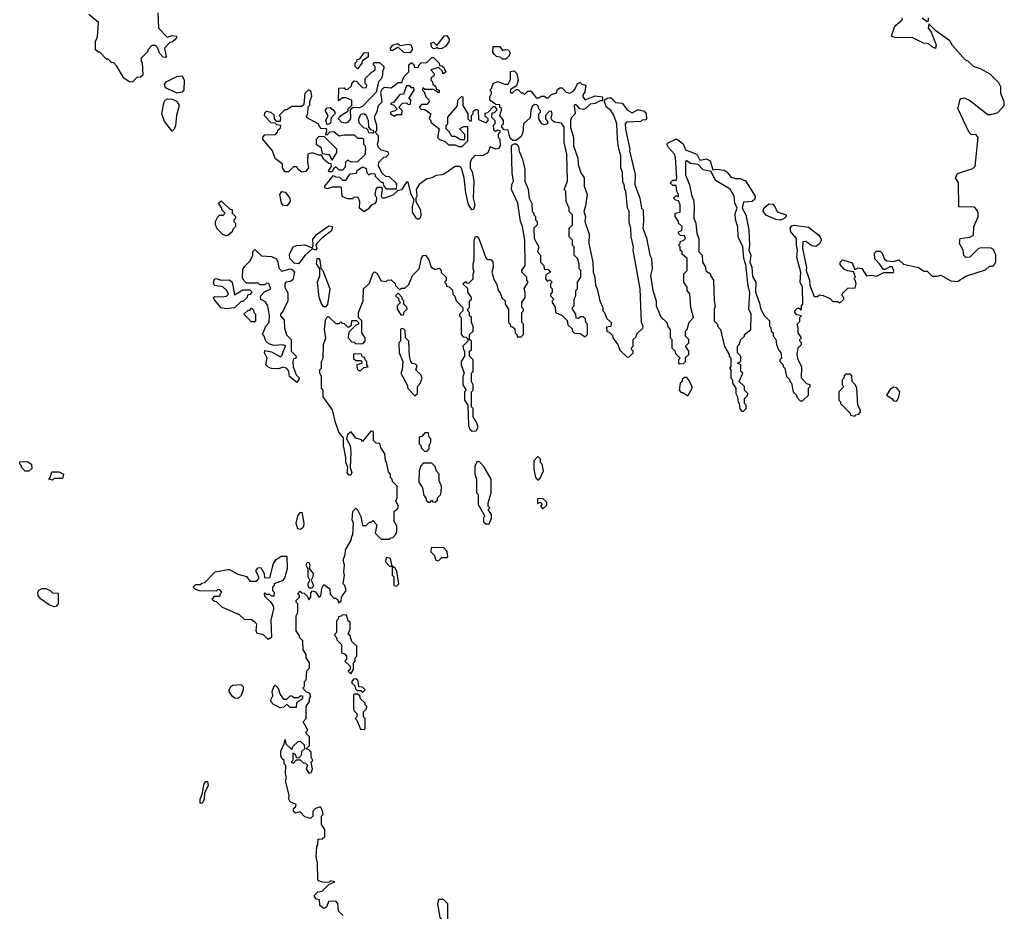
# Model space of a CAD drawing. Extents: x 2380107 to 2585170, y 384273 to 546161.
# Tile 96 of 256: x 2463200 to 2469042, y 469250 to 474544. Entities that reach past the tile are written whole.
import ezdxf

# ---------------------------------------------------------------- set-up
doc = ezdxf.new("R2010")
doc.units = 0

msp = doc.modelspace()

# ---------------------------------------------------------------- linework, layer by layer
at = {"layer": '0CON05XD'}
for points in [[(2464020, 474585), (2464023.6, 474493.6), (2464075, 474440), (2464105, 474450), (2464130, 474445), (2464130, 474435), (2464118.3, 474421.7), (2464105, 474410), (2464091.7, 474408.3), (2464060, 474375), (2464070, 474325), (2464065, 474320), (2464051.7, 474321.7), (2464030, 474345), (2464018.3, 474378.3), (2464005, 474390), (2463985, 474390), (2463960, 474365), (2463960, 474355), (2463920, 474315), (2463920, 474295), (2463927.5, 474287.5), (2463930, 474215), (2463917, 474203), (2463895, 474200), (2463870, 474175), (2463853, 474173), (2463817, 474197), (2463777, 474267), (2463758.3, 474288.3), (2463745, 474290), (2463725, 474310), (2463715, 474310), (2463675, 474350), (2463665, 474350), (2463650, 474365), (2463650, 474415), (2463661.7, 474441.7), (2463667, 474527), (2463610, 474575)], [(2466718.3, 474071.7), (2466735, 474052.5), (2466775, 474047.5), (2466807, 474007), (2466835, 473990), (2466865, 474007.5), (2466875, 474007.5), (2466905, 474000), (2466917.5, 473985), (2466920, 473955), (2466915, 473950), (2466893, 473947), (2466885, 473940), (2466800, 473935), (2466793.3, 473925), (2466793.9, 473893.9), (2466820, 473775), (2466817.5, 473765), (2466852.5, 473625), (2466850, 473565), (2466880, 473485), (2466890, 473425), (2466900, 473415), (2466902.5, 473345), (2466897.5, 473305), (2466919.3, 473249.3), (2466940, 473145), (2466950, 473125), (2466952.5, 473065), (2466943.3, 473025), (2466957.5, 472935), (2466977.5, 472875), (2466977.5, 472845), (2467005, 472780), (2467040, 472745), (2467048.3, 472718.3), (2467060, 472705), (2467060, 472655), (2467070, 472645), (2467070, 472595), (2467088.3, 472578.3), (2467091.7, 472561.7), (2467120, 472535), (2467110, 472525), (2467110, 472505), (2467115, 472500), (2467138.3, 472501.7), (2467150, 472515), (2467151.7, 472538.3), (2467170, 472555), (2467170, 472575), (2467150, 472605), (2467170, 472625), (2467170, 472645), (2467150, 472665), (2467150, 472695), (2467160, 472705), (2467173, 472747), (2467197.5, 472775), (2467182.5, 472835), (2467177, 472917), (2467160, 472935), (2467160, 472955), (2467140, 472985), (2467140, 473035), (2467160, 473055), (2467160, 473125), (2467131.7, 473151.7), (2467130, 473165), (2467120, 473175), (2467120, 473195), (2467110, 473205), (2467120, 473215), (2467121.7, 473228.3), (2467138.3, 473231.7), (2467150, 473245), (2467145, 473260), (2467121.7, 473261.7), (2467110, 473275), (2467110, 473285), (2467128.3, 473291.7), (2467130, 473315), (2467110, 473335), (2467110, 473345), (2467090, 473375), (2467090, 473395), (2467118.3, 473401.7), (2467120, 473445), (2467108.3, 473468.3), (2467091.7, 473471.7), (2467080, 473485), (2467095, 473500), (2467108.3, 473491.7), (2467110, 473505), (2467100, 473525), (2467095, 473560), (2467075, 473560), (2467060, 473575), (2467075, 473590), (2467095, 473590), (2467100, 473605), (2467091.2, 473725), (2467086.2, 473745), (2467050, 473785), (2467040, 473805), (2467047, 473813), (2467097, 473837), (2467136.2, 473806.2), (2467151.2, 473771.2), (2467217.5, 473745), (2467235, 473710), (2467275, 473716.7), (2467296.4, 473706.4), (2467312.5, 473652.5), (2467335, 473656.2), (2467380, 473650), (2467398.9, 473638.9), (2467419.3, 473609.3), (2467445, 473600), (2467475, 473600), (2467506, 473586), (2467564.3, 473495), (2467561.2, 473478.8), (2467546.1, 473463.9), (2467495, 473460), (2467487.5, 473425), (2467508, 473385), (2467526.1, 473296.1), (2467531.2, 473205), (2467526.7, 473175), (2467538.8, 473145), (2467533.3, 473105), (2467544.3, 473074.3), (2467548.8, 473018.8), (2467567.5, 472985), (2467566.7, 472925), (2467589.3, 472860.7), (2467595, 472830), (2467615, 472790), (2467650, 472755), (2467650, 472725), (2467657, 472717), (2467660, 472695), (2467670, 472685), (2467670, 472665), (2467687, 472647), (2467690, 472615), (2467703, 472583), (2467717, 472567), (2467720, 472535), (2467710, 472525), (2467710, 472515), (2467730, 472495), (2467730, 472485), (2467740, 472475), (2467750, 472425), (2467768.3, 472408.3), (2467770, 472395), (2467780, 472385), (2467790, 472335), (2467810, 472315), (2467811.7, 472301.7), (2467831.7, 472281.7), (2467845, 472280), (2467880, 472315), (2467880, 472355), (2467890, 472365), (2467890, 472375), (2467871.7, 472381.7), (2467840, 472415), (2467841.7, 472481.7), (2467820, 472525), (2467812.5, 472555), (2467820, 472595), (2467840, 472615), (2467840, 472625), (2467830, 472635), (2467830, 472645), (2467840, 472655), (2467820, 472685), (2467820, 472715), (2467812.5, 472735), (2467828.3, 472751.7), (2467830, 472775), (2467840, 472785), (2467811.7, 472791.7), (2467800, 472805), (2467800, 472815), (2467815, 472830), (2467825, 472830), (2467835, 472820), (2467840, 472825), (2467840, 472845), (2467846.2, 472855), (2467846, 472955), (2467832, 472985), (2467836, 473045), (2467811.7, 473131.7), (2467816, 473175), (2467809.2, 473205), (2467810, 473245), (2467776, 473285), (2467771.2, 473305), (2467781.2, 473318.8), (2467795, 473322.9), (2467881.3, 473311.3), (2467942, 473265), (2467954, 473245), (2467956, 473235), (2467946.6, 473213.4), (2467925, 473197.1), (2467900.9, 473200.9), (2467864, 473226), (2467846.7, 473225), (2467846, 473185), (2467868.3, 473071.7), (2467866.2, 473055), (2467887.5, 472997.5), (2467888.8, 472965), (2467915, 472900), (2467935, 472900), (2467945, 472910), (2467967, 472907), (2468008.3, 472888.3), (2468025, 472870), (2468055, 472870), (2468065, 472860), (2468090, 472885), (2468090, 472895), (2468080, 472905), (2468081.7, 472918.3), (2468115, 472950), (2468158.3, 472951.7), (2468162.5, 472975), (2468160, 472995), (2468150, 473005), (2468160, 473015), (2468147.5, 473047.5), (2468113, 473053), (2468093, 473063), (2468069.3, 473089.3), (2468068.8, 473105), (2468082.4, 473117.6), (2468140.6, 473100.6), (2468155, 473060), (2468175, 473070), (2468197.3, 473067.3), (2468225, 473023.3), (2468255, 473027.1), (2468285, 473020), (2468328.3, 473041.7), (2468385, 473042.5), (2468387.5, 473055), (2468376.7, 473076.7), (2468363, 473077), (2468335, 473060), (2468325, 473060), (2468302.5, 473095), (2468273.9, 473123.9), (2468271.7, 473158.3), (2468285, 473170), (2468305, 473170), (2468317.7, 473157.7), (2468331.7, 473121.7), (2468345, 473112.5), (2468385, 473107.5), (2468417, 473117), (2468445, 473092.5), (2468532.5, 473072.5), (2468565, 473050), (2468585, 473050), (2468615, 473020), (2468645, 473020), (2468665, 473027.5), (2468725, 472993.3), (2468765, 472990), (2468815, 473020), (2468931.7, 473058.3), (2468955, 473080), (2468975, 473080), (2468985, 473090), (2468991.7, 473108.3), (2468992.5, 473145), (2468979.3, 473179.3), (2468965, 473187.5), (2468908.3, 473188.3), (2468890, 473185), (2468837, 473133), (2468815, 473132.5), (2468803, 473143), (2468797.5, 473175), (2468777.5, 473215), (2468780, 473245), (2468837, 473253), (2468860, 473265), (2468862.5, 473315), (2468887, 473373), (2468887.5, 473395), (2468880, 473415), (2468865, 473430), (2468771.7, 473431.7), (2468770, 473575), (2468752.5, 473605), (2468765, 473630), (2468855, 473660), (2468870, 473675), (2468887.5, 473845), (2468875, 473860), (2468845, 473862.5), (2468833.9, 473873.9), (2468765.9, 474015.9), (2468780, 474070), (2468785, 474076.7), (2468805, 474078.9), (2468835.3, 474065.3), (2468945, 473981.4), (2468965, 473980), (2469005, 473993.3), (2469042.5, 474035), (2469042.5, 474055), (2469022.5, 474105), (2469022.5, 474145), (2469009.3, 474169.3), (2468959.3, 474219.3), (2468901.7, 474251.7), (2468860, 474265), (2468830, 474295), (2468810, 474305), (2468735, 474390), (2468718.3, 474418.3), (2468637, 474477), (2468595, 474520), (2468591.2, 474495), (2468608.8, 474468.8), (2468638.8, 474395), (2468635, 474372.5), (2468613.5, 474383.5), (2468595, 474400.8), (2468562.5, 474405), (2468495, 474438.8), (2468395, 474436.2), (2468373.8, 474445), (2468393.8, 474505), (2468436.4, 474543.6), (2468437.5, 474555)], [(2468554.2, 474555), (2468585, 474532.5), (2468591.7, 474538.3), (2468592.5, 474555)], [(2465685, 474370), (2465675, 474380), (2465668.3, 474371.7), (2465655, 474370), (2465643, 474383), (2465640, 474405), (2465655, 474410), (2465675, 474390), (2465721.7, 474448.3), (2465735, 474450), (2465747.5, 474427.5), (2465747, 474413), (2465726.4, 474383.6), (2465705, 474372.5), (2465685, 474370)], [(2465515, 474346.7), (2465479.3, 474349.3), (2465445, 474380), (2465415, 474360), (2465401.7, 474361.7), (2465400, 474375), (2465415, 474392.5), (2465435, 474400), (2465445, 474400), (2465455, 474390), (2465509.3, 474399.3), (2465523.3, 474393.3), (2465528.8, 474375), (2465528, 474362), (2465515, 474346.7)], [(2466085, 474310), (2466065, 474310), (2466055, 474320), (2466030, 474325), (2466017, 474337), (2466008.3, 474348.3), (2466010, 474385), (2466050, 474385), (2466065, 474360), (2466085, 474367.5), (2466100, 474365), (2466110, 474345), (2466103, 474327), (2466085, 474310)], [(2465565, 473356.7), (2465554.1, 473364.1), (2465531.7, 473401.7), (2465531.2, 473435), (2465540, 473475), (2465523.3, 473505), (2465505, 473580), (2465495, 473580), (2465466.1, 473533.9), (2465442.5, 473527.5), (2465415, 473502), (2465365, 473483.8), (2465353.8, 473483.8), (2465346.2, 473496.2), (2465352.5, 473535), (2465348.3, 473548.3), (2465321.7, 473548.3), (2465313, 473537), (2465307.5, 473505), (2465316.4, 473486.4), (2465316.1, 473463.9), (2465305, 473450), (2465285, 473442.5), (2465269.7, 473420.3), (2465245, 473402.5), (2465216, 473425), (2465217.5, 473465), (2465208.3, 473488.3), (2465185, 473490), (2465175, 473480), (2465145, 473480), (2465113, 473493), (2465110, 473545), (2465105, 473550), (2465055, 473550), (2465025, 473540), (2465010, 473545), (2465010, 473555), (2465061.7, 473618.3), (2465075, 473610), (2465098.3, 473608.3), (2465115, 473590), (2465135, 473590), (2465161.7, 473628.3), (2465198.3, 473631.7), (2465201.7, 473648.3), (2465235, 473670), (2465255, 473660), (2465260, 473635), (2465271.7, 473621.7), (2465285, 473630), (2465308.3, 473628.3), (2465310, 473615), (2465345, 473580), (2465355, 473580), (2465360, 473555), (2465375, 473540), (2465435, 473540), (2465438.8, 473558.8), (2465433.3, 473573.3), (2465395, 473610), (2465371.7, 473611.7), (2465351.7, 473631.7), (2465330, 473675), (2465331.7, 473698.3), (2465361.7, 473728.3), (2465375, 473730), (2465390, 473745), (2465385, 473760), (2465345, 473770), (2465330, 473785), (2465322.5, 473805), (2465330, 473825), (2465330, 473855), (2465310, 473875), (2465320, 473885), (2465320, 473915), (2465306.7, 473955), (2465307, 473973), (2465321.7, 473998.3), (2465330, 474035), (2465350, 474055), (2465342.5, 474115), (2465352.5, 474135), (2465365, 474143.3), (2465405, 474140), (2465445, 474170), (2465468.3, 474171.7), (2465480, 474205), (2465510, 474235), (2465510, 474275), (2465525, 474290), (2465538.3, 474278.3), (2465541.7, 474261.7), (2465565, 474260), (2465570, 474275), (2465583, 474287), (2465615, 474290), (2465645, 474320), (2465655, 474320), (2465690, 474285), (2465691.7, 474271.7), (2465705, 474270), (2465718.3, 474258.3), (2465720, 474245), (2465730, 474235), (2465711.7, 474221.7), (2465708.3, 474238.3), (2465685, 474260), (2465640, 474245), (2465660, 474225), (2465660, 474210), (2465641.7, 474198.3), (2465640, 474185), (2465650, 474175), (2465651.7, 474161.7), (2465668.3, 474148.3), (2465671.7, 474131.7), (2465690, 474125), (2465690, 474115), (2465685, 474110), (2465655, 474130), (2465605, 474130), (2465591.7, 474138.3), (2465590, 474125), (2465600, 474115), (2465610, 474085), (2465628.3, 474068.3), (2465630, 474055), (2465615, 474040), (2465585, 474040), (2465570, 474025), (2465581.7, 474011.7), (2465605, 474010), (2465640, 473985), (2465630, 473955), (2465640, 473945), (2465640, 473935), (2465690, 473895), (2465680, 473845), (2465691.7, 473831.7), (2465725, 473820), (2465745, 473800), (2465785, 473800), (2465805, 473790), (2465825, 473790), (2465860, 473825), (2465858.3, 473908.3), (2465833, 473907), (2465810, 473895), (2465840, 473865), (2465840, 473835), (2465835, 473830), (2465815, 473830), (2465785, 473850), (2465765, 473850), (2465748.3, 473878.3), (2465730, 473895), (2465730, 473915), (2465740, 473925), (2465740, 473965), (2465798.3, 474031.7), (2465800, 474065), (2465821.7, 474088.3), (2465830, 474085), (2465830, 474035), (2465860, 473985), (2465860, 473955), (2465875, 473940), (2465880, 473945), (2465880, 473975), (2465890, 473985), (2465891.7, 473998.3), (2465905, 474010), (2465915, 474010), (2465920, 474005), (2465921.7, 473951.7), (2465968.3, 473931.7), (2465980, 473945), (2465980, 473955), (2465961.7, 473971.7), (2465961.7, 473988.3), (2465978.3, 473991.7), (2466011.7, 474028.3), (2466018.3, 474028.3), (2466030, 474015), (2466030, 474005), (2466015, 473990), (2466001.7, 473988.3), (2466000, 473965), (2466020, 473945), (2466020, 473925), (2466010, 473915), (2466011.7, 473891.7), (2466025, 473880), (2466035, 473890), (2466050, 473885), (2466050, 473875), (2466040, 473865), (2466040, 473845), (2466050, 473835), (2466051.2, 473795), (2466040.3, 473779.7), (2466025.8, 473774.2), (2465991.7, 473788.3), (2465977.1, 473752.9), (2465945.9, 473735.9), (2465901.7, 473738.3), (2465880, 473715), (2465873.3, 473695), (2465872.5, 473665), (2465886.7, 473635), (2465894.1, 473584.1), (2465891.2, 473485), (2465900, 473445), (2465893, 473417), (2465882.5, 473415), (2465863.6, 473446.4), (2465847.1, 473515), (2465838, 473605), (2465821.7, 473661.7), (2465811.7, 473671.7), (2465785, 473672.5), (2465720.6, 473629.4), (2465705, 473622), (2465670.7, 473619.3), (2465645.9, 473604.1), (2465613.8, 473596.2), (2465570, 473565), (2465553.3, 473535), (2465556.7, 473495), (2465550, 473485), (2465550, 473465), (2465578.8, 473415), (2465580.5, 473379.5), (2465575, 473362.5), (2465565, 473356.7)], [(2465205, 474252.5), (2465190, 474265), (2465190, 474285), (2465200, 474295), (2465201.7, 474308.3), (2465218.3, 474311.7), (2465245, 474347.5), (2465268.3, 474348.3), (2465267, 474323), (2465231.7, 474298.3), (2465230, 474285), (2465205, 474252.5)], [(2465045, 472770), (2465075, 472740), (2465095, 472740), (2465105, 472750), (2465111.7, 472741.7), (2465125, 472740), (2465145, 472720), (2465155, 472720), (2465168.3, 472731.7), (2465171.7, 472758.3), (2465198.3, 472758.3), (2465210, 472745), (2465210, 472735), (2465191.7, 472728.3), (2465152.5, 472687.5), (2465150, 472655), (2465171.7, 472631.7), (2465185, 472630), (2465195, 472620), (2465238.3, 472621.7), (2465250, 472635), (2465250, 472655), (2465230, 472685), (2465230, 472755), (2465210, 472775), (2465210, 472805), (2465237.5, 472875), (2465240, 472945), (2465275, 472980), (2465295, 473037.5), (2465305, 473047.5), (2465318.3, 473038.3), (2465345, 472992.5), (2465375, 472990), (2465383, 472997), (2465405, 473000), (2465428.3, 472978.3), (2465430, 472965), (2465455, 472940), (2465465, 472950), (2465485, 472950), (2465508.3, 472971.7), (2465530, 473025), (2465570, 473065), (2465585, 473127.5), (2465595, 473143.3), (2465607.5, 473145), (2465627.1, 473117.1), (2465642.5, 473075), (2465665, 473060), (2465688.3, 473068.3), (2465700, 473055), (2465701.7, 473041.7), (2465730, 473015), (2465730, 472995), (2465720, 472985), (2465730, 472975), (2465731.7, 472961.7), (2465748.3, 472958.3), (2465768.3, 472938.3), (2465770, 472915), (2465781.7, 472901.7), (2465790, 472875), (2465830, 472835), (2465830, 472815), (2465810, 472795), (2465810, 472785), (2465820, 472775), (2465820, 472675), (2465831.7, 472661.7), (2465848.3, 472658.3), (2465860, 472645), (2465860, 472635), (2465830, 472605), (2465833, 472583), (2465840, 472575), (2465840, 472545), (2465820, 472515), (2465820, 472495), (2465837.5, 472445), (2465830, 472425), (2465830, 472375), (2465850, 472345), (2465840, 472335), (2465840, 472285), (2465860, 472255), (2465862.5, 472135), (2465871.7, 472111.7), (2465885, 472100), (2465908.3, 472101.7), (2465920, 472125), (2465910, 472155), (2465890, 472185), (2465890, 472235), (2465880, 472245), (2465880, 472335), (2465890, 472345), (2465890, 472375), (2465880, 472395), (2465880, 472445), (2465890, 472455), (2465890, 472525), (2465870, 472545), (2465870, 472575), (2465880, 472585), (2465880, 472635), (2465870, 472645), (2465870, 472675), (2465890, 472695), (2465890, 472725), (2465880, 472745), (2465880, 472775), (2465870, 472785), (2465870, 472805), (2465860, 472815), (2465860, 472825), (2465870, 472835), (2465870, 472875), (2465880, 472885), (2465880, 472895), (2465860, 472925), (2465858.3, 472948.3), (2465830, 472975), (2465845, 472990), (2465851.7, 472981.7), (2465865, 472980), (2465890, 473005), (2465890, 473035), (2465897.5, 473045), (2465890, 473065), (2465890, 473095), (2465897.5, 473115), (2465896, 473235), (2465905, 473256.7), (2465915, 473256.2), (2465924, 473245), (2465965, 473130), (2465975, 473120), (2465995, 473120), (2466007, 473107), (2466010, 473075), (2466002.5, 473045), (2466013, 473003), (2466031.7, 472971.7), (2466040, 472935), (2466051.7, 472921.7), (2466061.7, 472891.7), (2466080, 472875), (2466080, 472855), (2466100, 472825), (2466100, 472745), (2466110, 472735), (2466111.7, 472721.7), (2466125, 472720), (2466138.3, 472708.3), (2466140, 472685), (2466150, 472675), (2466151.7, 472661.7), (2466175, 472660), (2466190, 472675), (2466190, 472735), (2466180, 472745), (2466180, 472805), (2466190, 472815), (2466190, 472825), (2466180, 472835), (2466180, 472865), (2466200, 472895), (2466200, 472925), (2466193, 472947), (2466217.5, 472985), (2466210, 472995), (2466210, 473015), (2466180, 473045), (2466180, 473055), (2466200, 473085), (2466196.7, 473235), (2466183.3, 473315), (2466172.5, 473345), (2466156.7, 473455), (2466117.5, 473535), (2466120, 473565), (2466130, 473585), (2466122.5, 473635), (2466118.8, 473785), (2466121.2, 473798.8), (2466135, 473807.5), (2466145, 473807.5), (2466160.5, 473790.5), (2466163.6, 473763.6), (2466183.3, 473715), (2466197.5, 473655), (2466197.5, 473585), (2466217, 473537), (2466223.6, 473483.6), (2466238.3, 473451.7), (2466240, 473405), (2466250, 473395), (2466250, 473385), (2466260, 473375), (2466260, 473355), (2466270, 473345), (2466270, 473325), (2466250, 473305), (2466252.5, 473245), (2466280, 473195), (2466272.5, 473165), (2466290, 473145), (2466290, 473105), (2466310, 473085), (2466311.7, 473061.7), (2466335, 473060), (2466350, 473045), (2466321.7, 473028.3), (2466320, 473005), (2466331.7, 472991.7), (2466345, 473000), (2466360, 472985), (2466350, 472975), (2466350, 472955), (2466360, 472945), (2466360, 472925), (2466350, 472915), (2466350, 472905), (2466370, 472885), (2466360, 472875), (2466360, 472865), (2466377, 472837), (2466380, 472805), (2466418.3, 472788.3), (2466448.3, 472758.3), (2466451.7, 472731.7), (2466478.3, 472708.3), (2466480, 472695), (2466491.7, 472681.7), (2466525, 472680), (2466555, 472660), (2466570, 472675), (2466570, 472735), (2466560, 472745), (2466558.3, 472768.3), (2466545, 472780), (2466525, 472780), (2466515, 472770), (2466501.7, 472771.7), (2466500, 472795), (2466480, 472825), (2466480, 472835), (2466490, 472845), (2466490, 472885), (2466500, 472905), (2466500, 472935), (2466510, 472945), (2466510, 472985), (2466530, 473015), (2466530, 473055), (2466520, 473065), (2466520, 473095), (2466510, 473125), (2466490, 473145), (2466490, 473195), (2466480, 473205), (2466480, 473235), (2466460, 473255), (2466460, 473305), (2466480, 473325), (2466480, 473385), (2466460, 473405), (2466460, 473425), (2466442.5, 473465), (2466440, 473525), (2466430, 473535), (2466450, 473585), (2466446.7, 473745), (2466431.2, 473815), (2466430, 473905), (2466415, 473928.8), (2466374.4, 473934.4), (2466358.8, 473945), (2466353, 473957), (2466360, 473985), (2466355, 474000), (2466341.7, 473998.3), (2466320, 473975), (2466320, 473955), (2466333.3, 473935), (2466330, 473925), (2466315, 473918.8), (2466297.5, 473925), (2466280, 473955), (2466280, 473985), (2466290, 473995), (2466290, 474005), (2466280, 474015), (2466278.3, 474028.3), (2466268.3, 474038.3), (2466255, 474040), (2466241.7, 474028.3), (2466233, 474007), (2466228.3, 473961.7), (2466190, 473925), (2466186.4, 473873.6), (2466175, 473850), (2466145, 473826.2), (2466126.7, 473826.7), (2466110.7, 473840.7), (2466098.3, 473888.3), (2466075, 473890), (2466060, 473905), (2466060, 473915), (2466070, 473925), (2466070, 473945), (2466050, 473975), (2466060, 474015), (2466050, 474025), (2466048.3, 474038.3), (2466025, 474040), (2465990, 474065), (2465990, 474085), (2466000, 474105), (2466000, 474115), (2465990, 474125), (2466000, 474135), (2466010, 474165), (2466035, 474177.5), (2466078.3, 474161.7), (2466098.3, 474161.7), (2466111.7, 474188.3), (2466113, 474237), (2466135, 474240), (2466150, 474225), (2466157.5, 474185), (2466148.3, 474151.7), (2466111.7, 474128.3), (2466110, 474115), (2466115, 474110), (2466125, 474110), (2466145, 474130), (2466158.3, 474128.3), (2466175, 474110), (2466185, 474110), (2466195, 474100), (2466215, 474120), (2466235, 474120), (2466265, 474080), (2466285, 474080), (2466295, 474090), (2466315, 474090), (2466325, 474080), (2466335, 474080), (2466355, 474100), (2466385, 474110), (2466391.7, 474128.3), (2466405, 474140), (2466418.3, 474138.3), (2466443, 474113), (2466465, 474107.5), (2466483, 474117), (2466496.4, 474133.6), (2466510, 474165), (2466525, 474170), (2466535, 474160), (2466560, 474155), (2466552.5, 474115), (2466542.5, 474095), (2466542.5, 474085), (2466555, 474067.5), (2466615, 474092), (2466657.5, 474085), (2466657.5, 474062.5), (2466645, 474062.5), (2466615, 474046), (2466585, 474042.5), (2466561.9, 474018.1), (2466545, 474010), (2466523.9, 474013.9), (2466506.4, 474036.4), (2466495, 474040), (2466490, 474035), (2466496.7, 473985), (2466475, 473963.8), (2466467.5, 473945), (2466468.8, 473905), (2466486.7, 473845), (2466486.7, 473795), (2466511.7, 473721.7), (2466513.6, 473683.6), (2466530, 473635), (2466550, 473605), (2466550, 473555), (2466567.5, 473505), (2466558.3, 473438.3), (2466547.5, 473405), (2466557, 473373), (2466552.5, 473345), (2466579.3, 473269.3), (2466577.5, 473215), (2466600, 473105), (2466602.5, 473045), (2466613.3, 473015), (2466617, 472967), (2466627.5, 472945), (2466642.5, 472875), (2466660, 472835), (2466660, 472815), (2466670, 472805), (2466681.7, 472771.7), (2466710, 472745), (2466708.3, 472721.7), (2466681.7, 472718.3), (2466683, 472693), (2466698.3, 472688.3), (2466718.3, 472668.3), (2466720, 472655), (2466750, 472615), (2466761.7, 472581.7), (2466801.7, 472541.7), (2466815, 472540), (2466840, 472565), (2466840, 472575), (2466830, 472585), (2466830, 472595), (2466840, 472605), (2466840, 472645), (2466858.3, 472661.7), (2466861.7, 472678.3), (2466897, 472713), (2466900, 472725), (2466890, 472745), (2466882.5, 472945), (2466840, 473175), (2466842.5, 473195), (2466827.5, 473255), (2466826.7, 473305), (2466817, 473337), (2466816.7, 473405), (2466807.5, 473425), (2466796.7, 473526.7), (2466790, 473535), (2466787.5, 473565), (2466778.3, 473578.3), (2466776.1, 473636.1), (2466767.5, 473665), (2466767.5, 473735), (2466752.5, 473785), (2466747, 473837), (2466743.3, 473925), (2466726.1, 473976.1), (2466707.5, 474005), (2466682.5, 474025), (2466670, 474055), (2466671.7, 474068.3), (2466685, 474077.5), (2466705, 474082.5), (2466718.3, 474071.7)], [(2465135, 473929.2), (2465112.5, 473932.5), (2465092.5, 473955), (2465100, 473970), (2465148.3, 474001.7), (2465150, 474015), (2465170, 474035), (2465170, 474065), (2465135, 474080), (2465115, 474080), (2465091.7, 474061.7), (2465093, 474137), (2465125, 474140), (2465131.7, 474131.7), (2465145, 474130), (2465168.3, 474151.7), (2465170, 474165), (2465185, 474180), (2465198.3, 474178.3), (2465231.7, 474141.7), (2465255, 474140), (2465260, 474155), (2465250, 474165), (2465250, 474195), (2465285, 474230), (2465310, 474245), (2465310, 474265), (2465300, 474275), (2465300, 474285), (2465305, 474290), (2465335, 474290), (2465360, 474265), (2465360, 474255), (2465352.5, 474235), (2465353.3, 474215), (2465346.7, 474195), (2465330, 474175), (2465316.2, 474113.8), (2465235, 474028.8), (2465215, 474020), (2465178.3, 474021.7), (2465161.7, 474008.3), (2465163.8, 473955), (2465145, 473934), (2465135, 473929.2)], [(2464135, 474107.5), (2464065, 474140), (2464058.3, 474161.7), (2464070, 474175), (2464133, 474207), (2464165, 474210), (2464176.7, 474185), (2464173, 474127), (2464165, 474112.5), (2464135, 474107.5)], [(2464875, 473638), (2464852.5, 473655), (2464845, 473670), (2464825, 473670), (2464795, 473640), (2464775, 473640), (2464760, 473665), (2464760, 473685), (2464715, 473720), (2464700, 473765), (2464642.5, 473835), (2464643, 473847), (2464655, 473860), (2464718.3, 473861.7), (2464730, 473875), (2464731.7, 473888.3), (2464748.3, 473901.7), (2464750, 473915), (2464725, 473920), (2464715, 473930), (2464691.7, 473931.7), (2464653, 473973), (2464655, 473990), (2464665, 474000), (2464690, 473995), (2464708.3, 473978.3), (2464710, 473955), (2464721.7, 473941.7), (2464748.3, 473941.7), (2464750, 473965), (2464740, 473975), (2464775, 474010), (2464785, 474010), (2464815, 474030), (2464875, 474030), (2464888.3, 474041.7), (2464893, 474107), (2464913, 474127), (2464920, 474125), (2464927.5, 474115), (2464931.7, 474088.3), (2464920, 474055), (2464920, 474035), (2464910, 474025), (2464907.5, 473985), (2464900, 473965), (2464968.3, 473928.3), (2464985, 473900), (2465018.3, 473898.3), (2465020, 473875), (2465011.7, 473861.7), (2465025, 473860), (2465043, 473877), (2465065, 473880), (2465095, 473853.3), (2465125, 473860), (2465185, 473860), (2465205, 473840), (2465235, 473840), (2465240, 473835), (2465240, 473805), (2465250, 473795), (2465252.5, 473775), (2465248.3, 473741.7), (2465205, 473700), (2465168.3, 473698.3), (2465145, 473710), (2465133, 473697), (2465131.7, 473668.3), (2465115, 473650), (2465095, 473650), (2465075, 473670), (2465061.7, 473658.3), (2465055, 473640), (2465035, 473640), (2465032.5, 473645), (2465050, 473675), (2465048.3, 473688.3), (2465035, 473690), (2465004.1, 473714.1), (2464990, 473740), (2464975, 473738.8), (2464935, 473752.5), (2464910, 473745), (2464907.5, 473695), (2464913.8, 473665), (2464898.1, 473641.9), (2464875, 473638)], [(2465425, 473970), (2465435, 473980), (2465468.3, 473981.7), (2465470, 474005), (2465450, 474025), (2465471.7, 474048.3), (2465495, 474050), (2465505, 474040), (2465518.3, 474041.7), (2465520, 474065), (2465510, 474075), (2465540, 474125), (2465538.3, 474138.3), (2465525, 474140), (2465515, 474150), (2465495, 474150), (2465478.3, 474101.7), (2465455, 474100), (2465418.3, 474051.7), (2465401.7, 474048.3), (2465401.7, 474041.7), (2465418.3, 474038.3), (2465440, 474015), (2465428.3, 474001.7), (2465400, 473995), (2465400, 473985), (2465425, 473970)], [(2464105, 473882.5), (2464058.8, 473938.8), (2464043.8, 473985), (2464055, 474050), (2464063.6, 474066.4), (2464076.4, 474073.6), (2464105, 474072), (2464125, 474063.8), (2464136, 474056), (2464146.7, 474035), (2464130, 473975), (2464123.8, 473915), (2464117, 473893), (2464105, 473882.5)], [(2465025, 473920), (2465017.5, 473945), (2465030, 473975), (2465012.5, 474005), (2465025, 474020), (2465041.7, 474021.7), (2465059.3, 474009.3), (2465070, 473995), (2465070, 473985), (2465048.3, 473961.7), (2465045, 473930), (2465025, 473920)], [(2465295, 473870), (2465271.7, 473871.7), (2465268.3, 473888.3), (2465258.3, 473898.3), (2465245, 473900), (2465215, 473930), (2465212.5, 473955), (2465225, 473982.5), (2465245, 473987.5), (2465256.2, 473976.2), (2465267.5, 473945), (2465270, 473905), (2465281.7, 473891.7), (2465298.3, 473888.3), (2465300, 473875), (2465295, 473870)], [(2465055, 473710), (2465082.5, 473755), (2465082.5, 473775), (2465008.3, 473848.3), (2464975, 473850), (2464958.3, 473831.7), (2464960, 473805), (2464987, 473787), (2464995, 473750), (2465033.6, 473743.6), (2465055, 473710)], [(2467495, 472220), (2467510, 472235), (2467510, 472255), (2467500, 472265), (2467500, 472295), (2467518.3, 472311.7), (2467520, 472325), (2467500, 472345), (2467500, 472365), (2467470, 472395), (2467490, 472445), (2467480, 472455), (2467480, 472495), (2467460, 472505), (2467480, 472515), (2467480, 472545), (2467460, 472565), (2467460, 472605), (2467470, 472615), (2467480, 472645), (2467500, 472665), (2467500, 472675), (2467537.5, 472705), (2467540, 472795), (2467527.5, 472825), (2467532.5, 472925), (2467521.7, 472961.7), (2467508.8, 473088.8), (2467496.2, 473125), (2467490, 473195), (2467462.5, 473255), (2467461.7, 473311.7), (2467447, 473357), (2467446.4, 473393.6), (2467457.5, 473425), (2467443.6, 473453.6), (2467440, 473495), (2467415, 473536.7), (2467328.9, 473588.9), (2467303, 473643), (2467255, 473652.5), (2467225, 473683.3), (2467179.5, 473689.5), (2467155, 473706.7), (2467150.7, 473699.3), (2467151.7, 473621.7), (2467174.1, 473564.1), (2467187.5, 473495), (2467197.5, 473475), (2467202.5, 473435), (2467200, 473365), (2467212.5, 473335), (2467217.5, 473275), (2467230, 473245), (2467230, 473165), (2467250, 473145), (2467252.5, 473105), (2467270, 473075), (2467271.7, 473051.7), (2467300, 473035), (2467300, 473025), (2467317, 472997), (2467320, 472875), (2467327, 472843), (2467320, 472825), (2467320, 472755), (2467340, 472735), (2467340, 472725), (2467357.5, 472705), (2467383, 472603), (2467410, 472555), (2467410, 472545), (2467420, 472535), (2467420, 472485), (2467412.5, 472475), (2467420, 472465), (2467420, 472415), (2467430, 472405), (2467430, 472385), (2467450, 472355), (2467450, 472325), (2467460, 472305), (2467463, 472273), (2467470, 472265), (2467473, 472233), (2467485, 472220), (2467495, 472220)], [(2464785, 473438.8), (2464765, 473440), (2464754.5, 473454.5), (2464744, 473505), (2464755, 473523.8), (2464775, 473520), (2464802, 473485), (2464804, 473465), (2464785, 473438.8)], [(2464425, 473260), (2464405, 473267.5), (2464372.7, 473302.7), (2464361.2, 473325), (2464361.2, 473345), (2464376.1, 473373.9), (2464385, 473382.5), (2464407.5, 473382.5), (2464420, 473395), (2464400, 473415), (2464400, 473425), (2464380, 473455), (2464395, 473467.5), (2464445, 473420), (2464460, 473415), (2464460, 473395), (2464480, 473375), (2464480, 473365), (2464470, 473355), (2464470, 473345), (2464480, 473335), (2464480, 473315), (2464463, 473297), (2464460, 473285), (2464435, 473262.5), (2464425, 473260)], [(2467715, 473353.3), (2467687.7, 473357.7), (2467631.3, 473381.3), (2467612, 473405), (2467616, 473425), (2467645, 473450.8), (2467668.6, 473448.6), (2467681.2, 473435), (2467695, 473403.3), (2467747.5, 473385), (2467747.5, 473375), (2467736.4, 473363.6), (2467715, 473353.3)], [(2464855, 473094.3), (2464828.2, 473098.2), (2464802.5, 473125), (2464800.7, 473149.3), (2464822.5, 473195), (2464845, 473203.8), (2464892.7, 473207.3), (2464935, 473190), (2464941.2, 473205), (2464939.5, 473240.5), (2464960.9, 473269.1), (2465035, 473319.4), (2465056.6, 473316.6), (2465049.6, 473290.4), (2464992.6, 473247.4), (2464964, 473215), (2464958, 473205), (2464963.3, 473185), (2464956.7, 473175), (2464935, 473183.3), (2464894, 473146), (2464855, 473094.3)], [(2464845, 472390), (2464801.2, 472425), (2464797, 472457), (2464785, 472472.5), (2464765, 472480), (2464735, 472470), (2464695, 472472.5), (2464675, 472480), (2464660, 472495), (2464667.5, 472535), (2464652.5, 472565), (2464655, 472580), (2464695, 472572.5), (2464747.5, 472542.5), (2464758.3, 472551.7), (2464765, 472580), (2464780, 472605), (2464763, 472613), (2464708.3, 472608.3), (2464678.3, 472618.3), (2464660, 472635), (2464650, 472665), (2464640, 472675), (2464660, 472725), (2464680, 472745), (2464682.5, 472785), (2464672.5, 472845), (2464659.3, 472869.3), (2464631.7, 472881.7), (2464628.3, 472901.7), (2464651.7, 472928.3), (2464690, 472945), (2464678.3, 472978.3), (2464665, 472980), (2464655, 472970), (2464625, 472970), (2464615, 472980), (2464545, 472980), (2464530, 472995), (2464523, 473013), (2464525, 473060), (2464535, 473080), (2464568.3, 473111.7), (2464582.5, 473145), (2464583, 473167), (2464595, 473180), (2464635, 473142.5), (2464695, 473137.5), (2464723, 473123), (2464732.5, 473105), (2464738.3, 473068.3), (2464755, 473050), (2464805, 473064.3), (2464819.1, 473059.1), (2464830.6, 473045), (2464820.3, 472999.7), (2464805, 472988.8), (2464780, 472985), (2464772.5, 472975), (2464773, 472953), (2464791.2, 472921.2), (2464792, 472875), (2464763.3, 472815), (2464747.5, 472795), (2464747.5, 472785), (2464768.9, 472758.9), (2464771.7, 472711.7), (2464783, 472673), (2464810, 472645), (2464810, 472575), (2464840, 472545), (2464838.3, 472531.7), (2464825, 472530), (2464820, 472515), (2464823, 472483), (2464840, 472435), (2464860, 472415), (2464845, 472390)], [(2465015, 472838.8), (2465005, 472838.8), (2464992.7, 472852.7), (2464976.2, 472895), (2464968, 472985), (2464980, 473025), (2464980, 473065), (2464960.6, 473095), (2464965, 473126.2), (2464975, 473126.2), (2464981.4, 473115), (2464987, 473067), (2464998.8, 473055), (2465040, 472945), (2465027.1, 472852.9), (2465015, 472838.8)], [(2464425, 472826.2), (2464395, 472833.3), (2464355, 472880), (2464350, 472895), (2464355, 472900), (2464401.7, 472898.3), (2464427, 472903), (2464440, 472915), (2464430, 472935), (2464405, 472957.5), (2464356.1, 472966.1), (2464349.2, 472985), (2464356.2, 473003.8), (2464365, 473006.7), (2464395, 472997.5), (2464445, 473000), (2464460, 472985), (2464475, 472910), (2464525, 472940), (2464565, 472940), (2464578.3, 472928.3), (2464568.3, 472911.7), (2464551.7, 472908.3), (2464550, 472895), (2464525, 472870), (2464515, 472870), (2464475, 472832.5), (2464425, 472826.2)], [(2465475, 472790), (2465481.7, 472808.3), (2465500, 472825), (2465497, 472837), (2465480, 472855), (2465480, 472875), (2465470, 472885), (2465470, 472895), (2465445, 472920), (2465430, 472905), (2465448.3, 472888.3), (2465450, 472875), (2465460, 472865), (2465440, 472845), (2465440, 472825), (2465461.7, 472791.7), (2465475, 472790)], [(2464595, 472750), (2464575, 472750), (2464530, 472795), (2464555, 472820), (2464565, 472820), (2464575, 472830), (2464588.3, 472818.3), (2464590, 472805), (2464600, 472795), (2464600, 472755), (2464595, 472750)], [(2465120, 469225), (2465091.7, 469251.7), (2465087, 469297), (2465075, 469310), (2465031.7, 469308.3), (2465020, 469275), (2465005, 469267.5), (2464980, 469285), (2464978.3, 469318.3), (2464961.7, 469321.7), (2464950, 469335), (2464950, 469345), (2464970, 469365), (2464995, 469370), (2465035, 469410), (2465070, 469425), (2465045, 469430), (2465035, 469420), (2464997, 469423), (2464975, 469430), (2464968.3, 469438.3), (2464967.5, 469535), (2464960, 469575), (2464962.5, 469635), (2464970, 469645), (2464971.7, 469678.3), (2464995, 469680), (2465010, 469695), (2465010, 469735), (2464990, 469765), (2464990, 469815), (2465000, 469825), (2464997, 469847), (2464985, 469870), (2464955, 469860), (2464940, 469845), (2464940, 469815), (2464925, 469800), (2464891.7, 469811.7), (2464865, 469840), (2464837, 469833), (2464825, 469842.5), (2464825, 469860), (2464838.3, 469871.7), (2464840, 469885), (2464805, 469900), (2464796.7, 469915), (2464799.3, 469939.3), (2464776.7, 470025), (2464782.5, 470045), (2464777.5, 470065), (2464780, 470115), (2464770, 470125), (2464770, 470145), (2464756.2, 470156.2), (2464748.8, 470175), (2464749.3, 470200.7), (2464770, 470245), (2464775, 470270), (2464780, 470245), (2464815, 470210), (2464821.7, 470228.3), (2464851.7, 470258.3), (2464865, 470260), (2464888.3, 470238.3), (2464890, 470215), (2464871.7, 470198.3), (2464870, 470175), (2464855, 470160), (2464841.7, 470161.7), (2464838.3, 470178.3), (2464821.7, 470188.3), (2464820, 470145), (2464810, 470135), (2464825, 470130), (2464841.7, 470148.3), (2464865, 470150), (2464881.7, 470131.7), (2464895, 470130), (2464908.3, 470118.3), (2464900, 470095), (2464915, 470070), (2464930, 470075), (2464937, 470093), (2464930, 470135), (2464940, 470145), (2464930, 470165), (2464930, 470195), (2464918.3, 470208.3), (2464900, 470215), (2464920, 470235), (2464920, 470285), (2464900, 470305), (2464900, 470315), (2464910, 470325), (2464882.5, 470375), (2464900, 470395), (2464900, 470465), (2464920, 470495), (2464920, 470515), (2464927.5, 470525), (2464920, 470545), (2464901.7, 470551.7), (2464880, 470575), (2464890, 470585), (2464890, 470615), (2464900, 470625), (2464903, 470677), (2464920, 470695), (2464920, 470725), (2464900, 470755), (2464900, 470775), (2464883, 470803), (2464880, 470855), (2464860, 470875), (2464860, 470885), (2464840, 470915), (2464840, 471005), (2464850, 471025), (2464850, 471075), (2464840, 471085), (2464840, 471095), (2464860, 471115), (2464860, 471125), (2464850, 471135), (2464865, 471150), (2464871.7, 471141.7), (2464888.3, 471138.3), (2464908.3, 471118.3), (2464915, 471100), (2464927.5, 471115), (2464928.3, 471141.7), (2464938.3, 471151.7), (2464955, 471147.5), (2464977, 471113), (2464987, 471123), (2464993, 471167), (2465005, 471190), (2465040, 471165), (2465043, 471133), (2465065, 471110), (2465075, 471110), (2465088.3, 471098.3), (2465091.7, 471081.7), (2465108.3, 471091.7), (2465110, 471115), (2465137.5, 471155), (2465130, 471185), (2465120, 471195), (2465127.5, 471245), (2465122.5, 471265), (2465127.5, 471305), (2465120, 471335), (2465131.7, 471368.3), (2465133.6, 471396.4), (2465167, 471453), (2465170, 471475), (2465177.5, 471485), (2465180, 471555), (2465173.3, 471573.3), (2465177.3, 471622.7), (2465195, 471643.3), (2465204.1, 471634.1), (2465224.1, 471594.1), (2465235, 471540), (2465255, 471540), (2465275, 471560), (2465285, 471560), (2465295, 471570), (2465320, 471545), (2465310, 471495), (2465345, 471460), (2465395, 471460), (2465401.7, 471468.3), (2465415, 471470), (2465430, 471485), (2465437.5, 471505), (2465437, 471537), (2465422.5, 471565), (2465422.5, 471625), (2465440, 471635), (2465447.5, 471655), (2465432.5, 471685), (2465440, 471705), (2465440, 471775), (2465411.7, 471801.7), (2465410, 471815), (2465400, 471825), (2465400, 471845), (2465388.3, 471858.3), (2465377, 471917), (2465370, 471925), (2465367, 471967), (2465343.3, 472003.3), (2465337, 472027), (2465315, 472030), (2465300, 472045), (2465300, 472095), (2465295, 472100), (2465281.7, 472098.3), (2465235, 472040), (2465228.3, 472048.3), (2465195, 472060), (2465167, 472097), (2465145, 472080), (2465140, 472055), (2465160, 472015), (2465165.9, 471975.9), (2465160, 471885), (2465170.8, 471855), (2465165, 471840), (2465155, 471838.8), (2465143.6, 471853.6), (2465147.5, 471885), (2465135.6, 471915), (2465136, 471945), (2465120.8, 472015), (2465121.7, 472061.7), (2465093.3, 472095), (2465073, 472153), (2465056.7, 472226.7), (2465000, 472305), (2465000, 472345), (2464990, 472355), (2464990, 472425), (2464980, 472445), (2464980, 472465), (2464990, 472475), (2464990, 472515), (2465000, 472535), (2465002.5, 472615), (2465017.5, 472655), (2465009.4, 472705), (2465015, 472760), (2465025, 472780), (2465035, 472780), (2465045, 472770)], [(2465545, 472310), (2465560, 472325), (2465560, 472365), (2465577, 472383), (2465587.5, 472415), (2465580, 472435), (2465550, 472465), (2465558.3, 472488.3), (2465548.3, 472498.3), (2465531.7, 472501.7), (2465520, 472515), (2465512.5, 472545), (2465510, 472635), (2465490, 472655), (2465488.3, 472698.3), (2465478.3, 472708.3), (2465465, 472710), (2465460, 472705), (2465460, 472635), (2465450, 472625), (2465452.5, 472565), (2465472.5, 472515), (2465470, 472465), (2465462.5, 472445), (2465500, 472375), (2465503, 472353), (2465545, 472310)], [(2465225, 472460), (2465241.7, 472478.3), (2465268.3, 472481.7), (2465260, 472495), (2465260, 472515), (2465250, 472525), (2465248.3, 472538.3), (2465231.7, 472541.7), (2465228.3, 472558.3), (2465185, 472560), (2465180, 472555), (2465181.7, 472531.7), (2465195, 472520), (2465225, 472520), (2465230, 472515), (2465228.3, 472501.7), (2465200, 472495), (2465201.7, 472471.7), (2465211.7, 472461.7), (2465225, 472460)], [(2468155, 472190), (2468161.7, 472198.3), (2468178.3, 472201.7), (2468190, 472215), (2468190, 472225), (2468172.5, 472255), (2468167.5, 472355), (2468158.3, 472378.3), (2468140, 472395), (2468138.3, 472428.3), (2468125, 472440), (2468105, 472440), (2468091.7, 472428.3), (2468090, 472415), (2468080, 472405), (2468080, 472375), (2468090, 472365), (2468060, 472335), (2468060, 472285), (2468070, 472275), (2468070, 472265), (2468128.3, 472208.3), (2468130, 472195), (2468155, 472190)], [(2467165, 472310), (2467190, 472355), (2467190, 472365), (2467168.3, 472408.3), (2467158.3, 472418.3), (2467145, 472420), (2467131.7, 472408.3), (2467130, 472395), (2467120, 472385), (2467112.5, 472345), (2467125, 472330), (2467135, 472330), (2467165, 472310)], [(2468405, 472278.8), (2468417.5, 472305), (2468422.5, 472335), (2468405, 472357.5), (2468385, 472362.5), (2468365, 472347.5), (2468343.3, 472315), (2468374.5, 472294.5), (2468385, 472280), (2468405, 472278.8)], [(2465615, 471980), (2465630, 471995), (2465630, 472015), (2465640, 472035), (2465640, 472055), (2465630, 472065), (2465625, 472090), (2465605, 472090), (2465588.3, 472071.7), (2465570, 472065), (2465570, 472025), (2465580, 472015), (2465581.7, 472001.7), (2465601.7, 471981.7), (2465615, 471980)], [(2463233, 471863), (2463210, 471885), (2463210, 471895), (2463200, 471905), (2463201.7, 471918.3), (2463245, 471920), (2463270, 471905), (2463271.7, 471878.3), (2463255, 471863.3), (2463233, 471863)], [(2465665, 471680), (2465678.3, 471691.7), (2465680, 471705), (2465697, 471723), (2465701.7, 471738.3), (2465702.5, 471775), (2465690, 471805), (2465690, 471845), (2465673, 471863), (2465665, 471890), (2465645, 471910), (2465595, 471910), (2465580, 471895), (2465570, 471865), (2465568.3, 471798.3), (2465590, 471765), (2465598.3, 471718.3), (2465610, 471705), (2465611.7, 471691.7), (2465625, 471680), (2465635, 471680), (2465645, 471690), (2465651.7, 471681.7), (2465665, 471680)], [(2465985, 471550), (2466000, 471585), (2466000, 471605), (2465980, 471635), (2465990, 471645), (2465980, 471655), (2465980, 471675), (2465997.5, 471735), (2465997.5, 471815), (2465955, 471890), (2465928.3, 471918.3), (2465915, 471920), (2465900, 471895), (2465900, 471845), (2465910, 471815), (2465910, 471735), (2465920, 471725), (2465920, 471665), (2465960, 471595), (2465952.5, 471587.5), (2465953, 471563), (2465965, 471550), (2465985, 471550)], [(2466275, 471810), (2466288.3, 471821.7), (2466307.5, 471865), (2466300, 471905), (2466290, 471915), (2466290, 471935), (2466275, 471950), (2466250, 471925), (2466250, 471875), (2466260, 471825), (2466275, 471810)], [(2463395, 471810), (2463370, 471815), (2463380, 471825), (2463391.7, 471858.3), (2463435, 471860), (2463460, 471845), (2463455, 471820), (2463405, 471820), (2463395, 471810)], [(2466305, 471640), (2466328.3, 471661.7), (2466328.3, 471678.3), (2466305, 471700), (2466271.7, 471698.3), (2466271.7, 471671.7), (2466288.3, 471678.3), (2466300, 471665), (2466290, 471655), (2466305, 471640)], [(2464865, 471517.5), (2464850.8, 471520.8), (2464840.4, 471555), (2464850.5, 471595), (2464865, 471618), (2464875, 471618.8), (2464886.1, 471555), (2464883.5, 471535), (2464875, 471523.1), (2464865, 471517.5)], [(2465685, 471330), (2465705, 471350), (2465735, 471350), (2465740, 471355), (2465737, 471387), (2465715, 471410), (2465641.7, 471408.3), (2465640, 471385), (2465660, 471365), (2465670, 471335), (2465685, 471330)], [(2464675, 470863.8), (2464645, 470894), (2464610, 470900), (2464603.3, 470915), (2464606.7, 470955), (2464595, 470967.5), (2464575, 470980), (2464533, 470983), (2464505, 471010), (2464403, 471053), (2464368.3, 471088.3), (2464355, 471090), (2464341.7, 471101.7), (2464355, 471120), (2464385, 471120), (2464390, 471125), (2464390, 471135), (2464400, 471145), (2464388.3, 471158.3), (2464375, 471160), (2464365, 471150), (2464265, 471152.5), (2464241.7, 471161.7), (2464230, 471175), (2464245, 471190), (2464275, 471190), (2464281.7, 471198.3), (2464298.3, 471201.7), (2464360, 471265), (2464435, 471280), (2464445, 471280), (2464495, 471252.5), (2464545, 471237.5), (2464565, 471210), (2464605, 471210), (2464620, 471225), (2464620, 471235), (2464602.5, 471265), (2464603.3, 471275), (2464615, 471290), (2464631.7, 471291.7), (2464650, 471255), (2464651.7, 471231.7), (2464685, 471230), (2464706.7, 471315), (2464721.7, 471338.3), (2464750.7, 471359.3), (2464785, 471357.5), (2464787.7, 471282.3), (2464771.7, 471228.3), (2464758.3, 471211.7), (2464710, 471195), (2464710, 471185), (2464700, 471175), (2464700, 471155), (2464710, 471145), (2464708.3, 471121.7), (2464695, 471120), (2464685, 471130), (2464665, 471130), (2464655, 471140), (2464650, 471135), (2464651.7, 471121.7), (2464688.3, 471088.3), (2464703.3, 471063.3), (2464706.2, 471045), (2464691.2, 470978.8), (2464693.8, 470875), (2464675, 470863.8)], [(2464935, 471167.5), (2464917.5, 471167.5), (2464911.7, 471181.7), (2464911.2, 471195), (2464922.5, 471215), (2464912, 471235), (2464911.7, 471281.7), (2464900.8, 471305), (2464905, 471320), (2464915, 471323.3), (2464921.2, 471305), (2464917.5, 471285), (2464940.8, 471255), (2464940, 471235), (2464930, 471215), (2464943.8, 471185), (2464935, 471167.5)], [(2465435, 471180), (2465450, 471195), (2465437, 471267), (2465430, 471285), (2465410, 471300), (2465400, 471345), (2465375, 471350), (2465370, 471325), (2465395, 471300), (2465410, 471300), (2465410, 471245), (2465420, 471235), (2465420, 471185), (2465435, 471180)], [(2463405, 471057.5), (2463375, 471070), (2463322.5, 471105), (2463310, 471125), (2463307.5, 471145), (2463313.6, 471156.4), (2463333.6, 471166.4), (2463355, 471166.7), (2463380, 471155), (2463395, 471140), (2463428.3, 471138.3), (2463427.5, 471075), (2463415, 471060), (2463405, 471057.5)], [(2465165, 470660), (2465180, 470685), (2465180, 470725), (2465190, 470735), (2465190, 470755), (2465200, 470765), (2465200, 470825), (2465171.7, 470851.7), (2465160, 470885), (2465150, 470895), (2465160, 470925), (2465160, 470965), (2465150, 470975), (2465138.3, 471008.3), (2465115, 471010), (2465108.3, 471001.7), (2465091.7, 470998.3), (2465090, 470985), (2465080, 470975), (2465080, 470905), (2465070, 470895), (2465070, 470885), (2465080, 470875), (2465081.7, 470861.7), (2465110, 470835), (2465110, 470785), (2465128.3, 470778.3), (2465140, 470765), (2465140, 470745), (2465130, 470735), (2465160, 470705), (2465160, 470685), (2465150, 470675), (2465165, 470660)], [(2465235, 470550), (2465250, 470565), (2465235, 470580), (2465211.7, 470581.7), (2465208.3, 470618.3), (2465195, 470630), (2465181.7, 470628.3), (2465170, 470615), (2465170, 470605), (2465188.3, 470588.3), (2465191.7, 470571.7), (2465201.7, 470561.7), (2465225, 470560), (2465235, 470550)], [(2464495, 470514), (2464475.9, 470515.9), (2464463.3, 470525), (2464443.8, 470555), (2464443.8, 470565), (2464453.3, 470585), (2464465, 470592), (2464515, 470595.8), (2464525.5, 470585.5), (2464526.1, 470563.9), (2464515, 470532), (2464495, 470514)], [(2464745, 470457.5), (2464707, 470477), (2464690, 470495), (2464690, 470505), (2464701.7, 470528.3), (2464698.8, 470555), (2464710.7, 470589.3), (2464715, 470592.5), (2464733.3, 470575), (2464746.4, 470536.4), (2464765, 470510), (2464785, 470510), (2464805, 470530), (2464815, 470530), (2464825, 470520), (2464855, 470520), (2464865, 470530), (2464878.3, 470528.3), (2464878.3, 470511.7), (2464841.7, 470488.3), (2464840, 470460), (2464835, 470460), (2464805, 470460), (2464785, 470480), (2464768.3, 470461.7), (2464745, 470457.5)], [(2465245, 470330), (2465250, 470335), (2465250, 470395), (2465240, 470405), (2465240, 470435), (2465258.3, 470451.7), (2465260, 470465), (2465250, 470475), (2465250, 470485), (2465221.7, 470511.7), (2465218.3, 470528.3), (2465205, 470540), (2465185, 470540), (2465180, 470535), (2465180, 470455), (2465183, 470443), (2465200, 470425), (2465200, 470405), (2465190, 470395), (2465200, 470385), (2465221.7, 470331.7), (2465245, 470330)], [(2464275, 469890), (2464270, 469895), (2464271.4, 469915), (2464283.3, 469945), (2464294.2, 470005.8), (2464305, 470020), (2464315, 470020), (2464319.2, 469995), (2464296.4, 469953.6), (2464294, 469915), (2464285, 469894.2), (2464275, 469890)], [(2465735, 469180), (2465740, 469185), (2465740, 469295), (2465715, 469320), (2465685, 469320), (2465680, 469295), (2465693, 469213), (2465721.7, 469181.7), (2465735, 469180)]]:
    msp.add_lwpolyline(points, dxfattribs=at)

doc.saveas('drawing.dxf')
